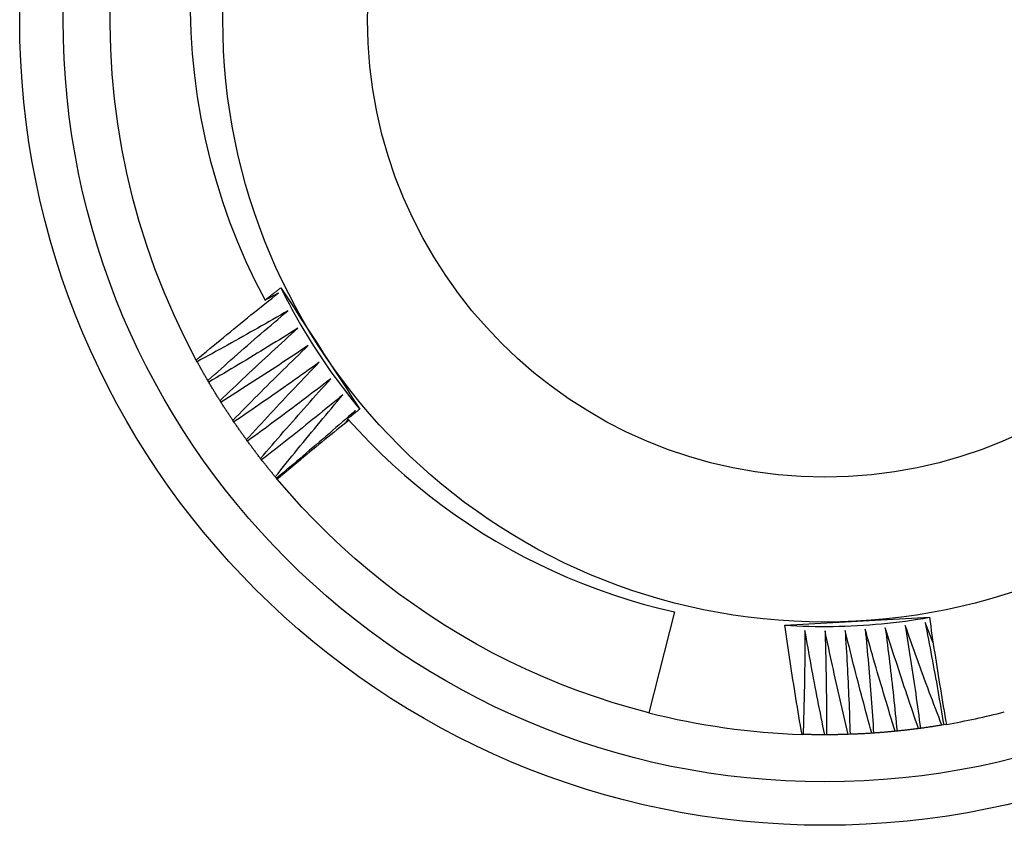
# Model space of a CAD drawing. Header units: inches. Extents: x 48.1 to 120.1, y 27.5 to 59.7.
# Tile 10 of 23: x 51.879 to 52.093, y 56.426 to 56.601. Entities that reach past the tile are written whole.
import ezdxf

# ---------------------------------------------------------------- set-up
doc = ezdxf.new("R2010")
doc.units = ezdxf.units.IN
doc.header["$MEASUREMENT"] = 0
doc.layers.add('Visible Edges(ANSI)', color=7, linetype='Continuous', lineweight=25)
doc.layers.add('Visible Tangent Edges(ANSI)', color=7, linetype='Continuous', lineweight=25)

msp = doc.modelspace()

# ---------------------------------------------------------------- linework, layer by layer
at = {"layer": 'Visible Edges(ANSI)'}
for p, q in [((51.91725, 56.52666), (51.91706, 56.52702)), ((51.91977, 56.5222), (51.91957, 56.52256)), ((51.92244, 56.51783), (51.92222, 56.51818)), ((51.95074, 56.51484), (51.95169, 56.51604)), ((51.92525, 56.51356), (51.92502, 56.51389)), ((51.94954, 56.51332), (51.95014, 56.51408)), ((51.9282, 56.50937), (51.92796, 56.5097)), ((51.93128, 56.50529), (51.93103, 56.50561)), ((51.9345, 56.5013), (51.93424, 56.50162)), ((51.93467, 56.50111), (51.9345, 56.5013)), ((52.02111, 56.47225), (52.01553, 56.45031)), ((52.06954, 56.44631), (52.06914, 56.44627)), ((52.07463, 56.44691), (52.07422, 56.44686)), ((52.07969, 56.44768), (52.07928, 56.44762)), ((52.08028, 56.44778), (52.07969, 56.44768)), ((52.04909, 56.44559), (52.04886, 56.4456)), ((52.05421, 56.44552), (52.0538, 56.44552)), ((52.05933, 56.44562), (52.05892, 56.4456)), ((52.06444, 56.44588), (52.06403, 56.44585))]:
    msp.add_line(p, q, dxfattribs=at)
at = {"layer": 'Visible Edges(ANSI)', "flags": 128}
for points in [[(51.91706, 56.52702), (51.91455, 56.53185), (51.91222, 56.53677), (51.91005, 56.54176), (51.90807, 56.54683), (51.90626, 56.55196), (51.90463, 56.55715), (51.90319, 56.5624), (51.90193, 56.56769), (51.90086, 56.57303), (51.89997, 56.5784), (51.89927, 56.5838), (51.89877, 56.58921), (51.89845, 56.59465), (51.89832, 56.60009), (51.89838, 56.60553)], [(51.91573, 56.60296), (51.91588, 56.59828), (51.91619, 56.5936), (51.91665, 56.58892), (51.91728, 56.58427), (51.91806, 56.57964), (51.919, 56.57504), (51.9201, 56.57049), (51.92135, 56.56597), (51.92275, 56.56151), (51.92431, 56.5571), (51.92601, 56.55274), (51.92786, 56.54844), (51.92987, 56.5442), (51.93202, 56.54003)], [(51.93202, 56.54003), (51.93216, 56.54014), (51.9323, 56.54025), (51.93244, 56.54037), (51.93259, 56.54048), (51.93273, 56.54059), (51.93287, 56.54071), (51.93302, 56.54082), (51.93316, 56.54093), (51.9333, 56.54105), (51.93345, 56.54116), (51.93359, 56.54127), (51.93374, 56.54138), (51.93388, 56.5415), (51.93402, 56.54161), (51.93417, 56.54172), (51.93431, 56.54184), (51.93445, 56.54195), (51.9346, 56.54206), (51.93474, 56.54217), (51.93488, 56.54229), (51.93503, 56.5424), (51.93517, 56.54251), (51.93532, 56.54262), (51.93546, 56.54274)], [(51.93546, 56.54274), (51.93617, 56.54164), (51.93689, 56.54054), (51.93761, 56.53945), (51.93832, 56.53835), (51.93904, 56.53725), (51.93975, 56.53615), (51.94047, 56.53505), (51.94118, 56.53395), (51.9419, 56.53285), (51.94262, 56.53175), (51.94333, 56.53065), (51.94405, 56.52954), (51.94477, 56.52844), (51.94549, 56.52733), (51.94621, 56.52623), (51.94692, 56.52513), (51.94764, 56.52403), (51.94835, 56.52293), (51.94907, 56.52183), (51.94979, 56.52073), (51.9505, 56.51963), (51.95122, 56.51854), (51.95193, 56.51744), (51.95265, 56.51634)], [(51.93546, 56.54274), (51.93605, 56.54156), (51.93665, 56.54039), (51.93726, 56.53922), (51.93788, 56.53806), (51.93851, 56.53691), (51.93916, 56.53576), (51.93981, 56.53462), (51.94048, 56.53349), (51.94116, 56.53236), (51.94185, 56.53124), (51.94255, 56.53013), (51.94326, 56.52903), (51.94399, 56.52793), (51.94472, 56.52684), (51.94547, 56.52575), (51.94622, 56.52468), (51.94699, 56.52361), (51.94777, 56.52254), (51.94855, 56.52149), (51.94935, 56.52045), (51.95016, 56.51941), (51.95098, 56.51838), (51.95181, 56.51736), (51.95265, 56.51634)], [(51.91706, 56.52702), (51.91779, 56.52764), (51.91853, 56.52826), (51.91927, 56.52887), (51.92001, 56.52949), (51.92075, 56.5301), (51.92149, 56.53072), (51.92224, 56.53133), (51.92298, 56.53194), (51.92372, 56.53255), (51.92447, 56.53316), (51.92521, 56.53377), (51.92596, 56.53438), (51.92671, 56.53499), (51.92745, 56.5356), (51.9282, 56.5362), (51.92895, 56.53681), (51.9297, 56.53741), (51.93045, 56.53801), (51.93121, 56.53862), (51.93196, 56.53922), (51.93271, 56.53982), (51.93347, 56.54042), (51.93422, 56.54102), (51.93498, 56.54161)], [(51.93498, 56.54161), (51.93485, 56.54155), (51.93473, 56.54148), (51.93461, 56.54141), (51.93448, 56.54135), (51.93436, 56.54128), (51.93424, 56.54122), (51.93411, 56.54115), (51.93399, 56.54108), (51.93387, 56.54102), (51.93374, 56.54095), (51.93362, 56.54088), (51.9335, 56.54082), (51.93337, 56.54075), (51.93325, 56.54069), (51.93313, 56.54062), (51.933, 56.54055), (51.93288, 56.54049), (51.93276, 56.54042), (51.93263, 56.54036), (51.93251, 56.54029), (51.93239, 56.54023), (51.93226, 56.54016), (51.93214, 56.54009), (51.93202, 56.54003)], [(51.937, 56.53773), (51.93618, 56.53726), (51.93537, 56.53679), (51.93455, 56.53632), (51.93373, 56.53585), (51.93291, 56.53538), (51.93209, 56.53491), (51.93128, 56.53444), (51.93045, 56.53398), (51.92963, 56.53351), (51.92881, 56.53305), (51.92799, 56.53258), (51.92717, 56.53212), (51.92635, 56.53166), (51.92552, 56.5312), (51.9247, 56.53074), (51.92387, 56.53028), (51.92305, 56.52983), (51.92222, 56.52937), (51.92139, 56.52892), (51.92057, 56.52846), (51.91974, 56.52801), (51.91891, 56.52756), (51.91808, 56.52711), (51.91725, 56.52666)], [(51.91957, 56.52256), (51.92028, 56.5232), (51.921, 56.52384), (51.92172, 56.52448), (51.92244, 56.52512), (51.92316, 56.52576), (51.92388, 56.5264), (51.9246, 56.52704), (51.92532, 56.52767), (51.92605, 56.52831), (51.92677, 56.52894), (51.9275, 56.52958), (51.92822, 56.53021), (51.92895, 56.53084), (51.92968, 56.53147), (51.93041, 56.5321), (51.93113, 56.53273), (51.93186, 56.53336), (51.9326, 56.53399), (51.93333, 56.53461), (51.93406, 56.53524), (51.93479, 56.53586), (51.93553, 56.53649), (51.93626, 56.53711), (51.937, 56.53773)], [(51.93914, 56.53392), (51.93834, 56.53342), (51.93754, 56.53292), (51.93674, 56.53243), (51.93594, 56.53193), (51.93514, 56.53143), (51.93434, 56.53094), (51.93353, 56.53044), (51.93273, 56.52995), (51.93192, 56.52946), (51.93112, 56.52897), (51.93031, 56.52848), (51.92951, 56.52799), (51.9287, 56.5275), (51.92789, 56.52702), (51.92708, 56.52653), (51.92627, 56.52605), (51.92546, 56.52556), (51.92465, 56.52508), (51.92384, 56.5246), (51.92303, 56.52412), (51.92221, 56.52364), (51.9214, 56.52316), (51.92059, 56.52268), (51.91977, 56.5222)], [(51.92222, 56.51818), (51.92292, 56.51885), (51.92361, 56.51951), (51.92431, 56.52018), (51.92501, 56.52084), (51.92571, 56.5215), (51.92641, 56.52216), (51.92711, 56.52282), (51.92781, 56.52348), (51.92851, 56.52414), (51.92921, 56.5248), (51.92992, 56.52546), (51.93062, 56.52611), (51.93133, 56.52677), (51.93203, 56.52742), (51.93274, 56.52808), (51.93345, 56.52873), (51.93416, 56.52938), (51.93487, 56.53003), (51.93558, 56.53068), (51.93629, 56.53133), (51.937, 56.53198), (51.93772, 56.53263), (51.93843, 56.53328), (51.93914, 56.53392)], [(51.94142, 56.53018), (51.94063, 56.52966), (51.93985, 56.52913), (51.93906, 56.52861), (51.93828, 56.52809), (51.93749, 56.52756), (51.93671, 56.52704), (51.93592, 56.52652), (51.93513, 56.526), (51.93435, 56.52549), (51.93356, 56.52497), (51.93277, 56.52445), (51.93198, 56.52394), (51.93119, 56.52342), (51.93039, 56.52291), (51.9296, 56.5224), (51.92881, 56.52189), (51.92801, 56.52138), (51.92722, 56.52087), (51.92643, 56.52036), (51.92563, 56.51985), (51.92483, 56.51935), (51.92404, 56.51884), (51.92324, 56.51834), (51.92244, 56.51783)], [(51.92502, 56.51389), (51.92569, 56.51458), (51.92637, 56.51527), (51.92704, 56.51596), (51.92772, 56.51664), (51.92839, 56.51733), (51.92907, 56.51801), (51.92975, 56.51869), (51.93043, 56.51938), (51.93111, 56.52006), (51.93179, 56.52074), (51.93247, 56.52142), (51.93315, 56.5221), (51.93384, 56.52278), (51.93452, 56.52345), (51.93521, 56.52413), (51.93589, 56.52481), (51.93658, 56.52548), (51.93727, 56.52616), (51.93796, 56.52683), (51.93865, 56.5275), (51.93934, 56.52817), (51.94003, 56.52885), (51.94072, 56.52952), (51.94142, 56.53018)], [(51.91957, 56.52256), (51.91947, 56.52273), (51.91937, 56.5229), (51.91927, 56.52307), (51.91917, 56.52324), (51.91907, 56.52341), (51.91898, 56.52358), (51.91888, 56.52375), (51.91878, 56.52392), (51.91868, 56.52409), (51.91859, 56.52426), (51.91849, 56.52443), (51.91839, 56.5246), (51.9183, 56.52477), (51.9182, 56.52494), (51.9181, 56.52511), (51.91801, 56.52528), (51.91791, 56.52546), (51.91782, 56.52563), (51.91772, 56.5258), (51.91763, 56.52597), (51.91753, 56.52614), (51.91744, 56.52631), (51.91735, 56.52649), (51.91725, 56.52666)], [(51.94381, 56.52652), (51.94304, 56.52597), (51.94228, 56.52542), (51.94151, 56.52487), (51.94074, 56.52432), (51.93998, 56.52378), (51.93921, 56.52323), (51.93844, 56.52268), (51.93767, 56.52214), (51.9369, 56.52159), (51.93613, 56.52105), (51.93535, 56.52051), (51.93458, 56.51997), (51.93381, 56.51943), (51.93303, 56.51889), (51.93226, 56.51835), (51.93148, 56.51782), (51.9307, 56.51728), (51.92993, 56.51675), (51.92915, 56.51621), (51.92837, 56.51568), (51.92759, 56.51515), (51.92681, 56.51461), (51.92603, 56.51408), (51.92525, 56.51356)], [(51.92796, 56.5097), (51.92861, 56.51041), (51.92926, 56.51112), (51.92991, 56.51183), (51.93056, 56.51254), (51.93122, 56.51324), (51.93187, 56.51395), (51.93253, 56.51466), (51.93318, 56.51536), (51.93384, 56.51606), (51.9345, 56.51677), (51.93516, 56.51747), (51.93582, 56.51817), (51.93648, 56.51887), (51.93714, 56.51957), (51.9378, 56.52027), (51.93847, 56.52097), (51.93913, 56.52166), (51.9398, 56.52236), (51.94046, 56.52306), (51.94113, 56.52375), (51.9418, 56.52445), (51.94247, 56.52514), (51.94314, 56.52583), (51.94381, 56.52652)], [(51.92222, 56.51818), (51.92212, 56.51835), (51.92201, 56.51851), (51.92191, 56.51868), (51.92181, 56.51885), (51.9217, 56.51901), (51.9216, 56.51918), (51.92149, 56.51935), (51.92139, 56.51951), (51.92129, 56.51968), (51.92119, 56.51985), (51.92108, 56.52002), (51.92098, 56.52018), (51.92088, 56.52035), (51.92078, 56.52052), (51.92068, 56.52069), (51.92058, 56.52086), (51.92047, 56.52102), (51.92037, 56.52119), (51.92027, 56.52136), (51.92017, 56.52153), (51.92007, 56.5217), (51.91997, 56.52187), (51.91987, 56.52204), (51.91977, 56.5222)], [(51.94632, 56.52294), (51.94557, 56.52237), (51.94483, 56.52179), (51.94408, 56.52122), (51.94333, 56.52064), (51.94258, 56.52007), (51.94183, 56.5195), (51.94108, 56.51893), (51.94033, 56.51836), (51.93957, 56.51779), (51.93882, 56.51722), (51.93807, 56.51665), (51.93731, 56.51609), (51.93656, 56.51552), (51.9358, 56.51496), (51.93504, 56.5144), (51.93429, 56.51383), (51.93353, 56.51327), (51.93277, 56.51271), (51.93201, 56.51215), (51.93125, 56.5116), (51.93049, 56.51104), (51.92972, 56.51048), (51.92896, 56.50993), (51.9282, 56.50937)], [(51.93103, 56.50561), (51.93166, 56.50634), (51.93228, 56.50707), (51.93291, 56.5078), (51.93354, 56.50853), (51.93417, 56.50926), (51.9348, 56.50998), (51.93543, 56.51071), (51.93607, 56.51144), (51.9367, 56.51216), (51.93734, 56.51288), (51.93797, 56.51361), (51.93861, 56.51433), (51.93925, 56.51505), (51.93988, 56.51577), (51.94052, 56.51649), (51.94116, 56.51721), (51.94181, 56.51793), (51.94245, 56.51865), (51.94309, 56.51937), (51.94373, 56.52008), (51.94438, 56.5208), (51.94503, 56.52151), (51.94567, 56.52223), (51.94632, 56.52294)], [(51.94895, 56.51945), (51.94822, 56.51885), (51.94749, 56.51825), (51.94676, 56.51765), (51.94604, 56.51705), (51.9453, 56.51645), (51.94457, 56.51586), (51.94384, 56.51526), (51.94311, 56.51467), (51.94238, 56.51407), (51.94164, 56.51348), (51.94091, 56.51289), (51.94017, 56.5123), (51.93943, 56.51171), (51.9387, 56.51112), (51.93796, 56.51053), (51.93722, 56.50995), (51.93648, 56.50936), (51.93574, 56.50878), (51.935, 56.50819), (51.93426, 56.50761), (51.93352, 56.50703), (51.93277, 56.50645), (51.93203, 56.50587), (51.93128, 56.50529)], [(51.93424, 56.50162), (51.93484, 56.50237), (51.93544, 56.50312), (51.93605, 56.50387), (51.93665, 56.50462), (51.93726, 56.50537), (51.93786, 56.50612), (51.93847, 56.50686), (51.93908, 56.50761), (51.93969, 56.50835), (51.9403, 56.5091), (51.94091, 56.50984), (51.94152, 56.51059), (51.94214, 56.51133), (51.94275, 56.51207), (51.94337, 56.51281), (51.94398, 56.51355), (51.9446, 56.51429), (51.94522, 56.51503), (51.94584, 56.51577), (51.94646, 56.5165), (51.94708, 56.51724), (51.9477, 56.51798), (51.94832, 56.51871), (51.94895, 56.51945)], [(51.92502, 56.51389), (51.92491, 56.51406), (51.9248, 56.51422), (51.92469, 56.51438), (51.92458, 56.51455), (51.92447, 56.51471), (51.92436, 56.51487), (51.92426, 56.51504), (51.92415, 56.5152), (51.92404, 56.51536), (51.92393, 56.51553), (51.92382, 56.51569), (51.92372, 56.51585), (51.92361, 56.51602), (51.9235, 56.51618), (51.92339, 56.51635), (51.92329, 56.51651), (51.92318, 56.51668), (51.92307, 56.51684), (51.92297, 56.51701), (51.92286, 56.51717), (51.92276, 56.51734), (51.92265, 56.5175), (51.92255, 56.51767), (51.92244, 56.51783)], [(51.95169, 56.51604), (51.95098, 56.51541), (51.95028, 56.51479), (51.94957, 56.51417), (51.94886, 56.51355), (51.94815, 56.51293), (51.94744, 56.51231), (51.94672, 56.51169), (51.94601, 56.51107), (51.9453, 56.51045), (51.94458, 56.50984), (51.94387, 56.50922), (51.94315, 56.50861), (51.94244, 56.50799), (51.94172, 56.50738), (51.941, 56.50677), (51.94028, 56.50616), (51.93956, 56.50555), (51.93884, 56.50494), (51.93812, 56.50433), (51.9374, 56.50372), (51.93667, 56.50312), (51.93595, 56.50251), (51.93523, 56.50191), (51.9345, 56.5013)], [(51.95265, 56.51634), (51.95254, 56.51626), (51.95243, 56.51617), (51.95231, 56.51608), (51.9522, 56.516), (51.95209, 56.51591), (51.95198, 56.51582), (51.95187, 56.51573), (51.95176, 56.51565), (51.95165, 56.51556), (51.95154, 56.51547), (51.95143, 56.51539), (51.95132, 56.5153), (51.95121, 56.51521), (51.9511, 56.51512), (51.95099, 56.51504), (51.95088, 56.51495), (51.95076, 56.51486), (51.95065, 56.51477), (51.95054, 56.51469), (51.95043, 56.5146), (51.95032, 56.51451), (51.95021, 56.51442), (51.9501, 56.51434), (51.94999, 56.51425)], [(51.92796, 56.5097), (51.92784, 56.50986), (51.92773, 56.51002), (51.92761, 56.51018), (51.9275, 56.51034), (51.92738, 56.5105), (51.92727, 56.51066), (51.92716, 56.51082), (51.92704, 56.51098), (51.92693, 56.51114), (51.92681, 56.5113), (51.9267, 56.51146), (51.92659, 56.51162), (51.92648, 56.51178), (51.92636, 56.51194), (51.92625, 56.5121), (51.92614, 56.51226), (51.92603, 56.51242), (51.92592, 56.51258), (51.9258, 56.51275), (51.92569, 56.51291), (51.92558, 56.51307), (51.92547, 56.51323), (51.92536, 56.51339), (51.92525, 56.51356)], [(51.95029, 56.51392), (51.94963, 56.51339), (51.94897, 56.51287), (51.94832, 56.51234), (51.94766, 56.51181), (51.947, 56.51128), (51.94635, 56.51076), (51.9457, 56.51023), (51.94504, 56.5097), (51.94439, 56.50916), (51.94374, 56.50863), (51.94309, 56.5081), (51.94243, 56.50757), (51.94178, 56.50703), (51.94113, 56.5065), (51.94048, 56.50596), (51.93984, 56.50542), (51.93919, 56.50489), (51.93854, 56.50435), (51.93789, 56.50381), (51.93725, 56.50327), (51.9366, 56.50273), (51.93596, 56.50219), (51.93531, 56.50165), (51.93467, 56.50111)], [(51.94999, 56.51425), (51.95234, 56.51167), (51.95475, 56.50915), (51.95723, 56.50669), (51.95977, 56.5043), (51.96238, 56.50197), (51.96504, 56.49971), (51.96777, 56.49751), (51.97056, 56.49539), (51.97339, 56.49334), (51.97628, 56.49137), (51.97922, 56.48947), (51.98221, 56.48765), (51.98525, 56.48591), (51.98833, 56.48424), (51.99145, 56.48266), (51.99462, 56.48116), (51.99782, 56.47974), (52.00106, 56.47841), (52.00433, 56.47717), (52.00763, 56.47601), (52.01096, 56.47494), (52.01431, 56.47395), (52.0177, 56.47305), (52.02111, 56.47225)], [(51.93103, 56.50561), (51.93091, 56.50576), (51.93079, 56.50592), (51.93067, 56.50607), (51.93055, 56.50623), (51.93043, 56.50639), (51.93031, 56.50654), (51.93019, 56.5067), (51.93007, 56.50685), (51.92996, 56.50701), (51.92984, 56.50717), (51.92972, 56.50732), (51.9296, 56.50748), (51.92948, 56.50764), (51.92936, 56.50779), (51.92925, 56.50795), (51.92913, 56.50811), (51.92901, 56.50826), (51.9289, 56.50842), (51.92878, 56.50858), (51.92866, 56.50874), (51.92855, 56.5089), (51.92843, 56.50905), (51.92831, 56.50921), (51.9282, 56.50937)], [(51.93424, 56.50162), (51.93411, 56.50177), (51.93399, 56.50192), (51.93386, 56.50207), (51.93374, 56.50222), (51.93361, 56.50238), (51.93349, 56.50253), (51.93337, 56.50268), (51.93324, 56.50283), (51.93312, 56.50298), (51.93299, 56.50314), (51.93287, 56.50329), (51.93275, 56.50344), (51.93262, 56.50359), (51.9325, 56.50375), (51.93238, 56.5039), (51.93226, 56.50405), (51.93213, 56.50421), (51.93201, 56.50436), (51.93189, 56.50451), (51.93177, 56.50467), (51.93165, 56.50482), (51.93153, 56.50498), (51.9314, 56.50513), (51.93128, 56.50529)], [(52.01553, 56.45031), (52.01163, 56.45135), (52.00775, 56.4525), (52.0039, 56.45375), (52.00009, 56.4551), (51.99631, 56.45654), (51.99257, 56.45809), (51.98888, 56.45973), (51.98522, 56.46147), (51.98162, 56.4633), (51.97806, 56.46522), (51.97456, 56.46724), (51.9711, 56.46935), (51.96771, 56.47154), (51.96437, 56.47382), (51.96109, 56.47619), (51.95788, 56.47865), (51.95473, 56.48118), (51.95164, 56.4838), (51.94863, 56.4865), (51.94569, 56.48927), (51.94282, 56.49212), (51.94002, 56.49505), (51.93731, 56.49804), (51.93467, 56.50111)], [(52.04513, 56.46937), (52.04643, 56.46945), (52.04774, 56.46952), (52.04905, 56.46959), (52.05036, 56.46966), (52.05166, 56.46973), (52.05297, 56.4698), (52.05428, 56.46987), (52.05559, 56.46994), (52.05691, 56.47001), (52.05822, 56.47008), (52.05953, 56.47015), (52.06085, 56.47022), (52.06217, 56.47029), (52.06348, 56.47036), (52.06479, 56.47043), (52.06611, 56.4705), (52.06742, 56.47057), (52.06873, 56.47064), (52.07004, 56.47071), (52.07135, 56.47078), (52.07265, 56.47085), (52.07396, 56.47092), (52.07527, 56.47099), (52.07658, 56.47106)], [(52.04513, 56.46937), (52.04644, 56.46929), (52.04775, 56.46923), (52.04907, 56.46917), (52.05038, 56.46913), (52.0517, 56.4691), (52.05301, 56.46909), (52.05433, 56.46909), (52.05564, 56.4691), (52.05696, 56.46912), (52.05827, 56.46916), (52.05959, 56.46921), (52.0609, 56.46928), (52.06222, 56.46935), (52.06353, 56.46944), (52.06484, 56.46955), (52.06615, 56.46966), (52.06746, 56.46979), (52.06877, 56.46993), (52.07007, 56.47009), (52.07138, 56.47026), (52.07268, 56.47044), (52.07398, 56.47063), (52.07528, 56.47084), (52.07658, 56.47106)], [(52.07564, 56.46996), (52.07583, 56.46903), (52.07601, 56.46811), (52.07619, 56.46718), (52.07637, 56.46626), (52.07654, 56.46533), (52.07672, 56.4644), (52.07689, 56.46348), (52.07707, 56.46255), (52.07724, 56.46162), (52.07741, 56.46069), (52.07758, 56.45977), (52.07775, 56.45884), (52.07792, 56.45791), (52.07809, 56.45698), (52.07825, 56.45605), (52.07842, 56.45512), (52.07858, 56.45419), (52.07874, 56.45327), (52.0789, 56.45234), (52.07906, 56.45141), (52.07922, 56.45048), (52.07938, 56.44954), (52.07953, 56.44861), (52.07969, 56.44768)], [(52.0774, 56.46548), (52.07732, 56.46567), (52.07725, 56.46586), (52.07717, 56.46604), (52.0771, 56.46623), (52.07703, 56.46641), (52.07696, 56.4666), (52.07688, 56.46679), (52.07681, 56.46697), (52.07674, 56.46716), (52.07666, 56.46735), (52.07659, 56.46753), (52.07652, 56.46772), (52.07644, 56.46791), (52.07637, 56.46809), (52.0763, 56.46828), (52.07623, 56.46847), (52.07615, 56.46865), (52.07608, 56.46884), (52.07601, 56.46903), (52.07593, 56.46921), (52.07586, 56.4694), (52.07579, 56.46959), (52.07572, 56.46977), (52.07564, 56.46996)], [(52.07658, 56.47106), (52.07672, 56.47009), (52.07686, 56.46912), (52.077, 56.46815), (52.07714, 56.46717), (52.07729, 56.4662), (52.07743, 56.46523), (52.07758, 56.46426), (52.07773, 56.46329), (52.07788, 56.46232), (52.07803, 56.46135), (52.07818, 56.46038), (52.07834, 56.45941), (52.07849, 56.45844), (52.07865, 56.45747), (52.0788, 56.4565), (52.07896, 56.45553), (52.07912, 56.45456), (52.07928, 56.45359), (52.07945, 56.45262), (52.07961, 56.45166), (52.07978, 56.45069), (52.07994, 56.44972), (52.08011, 56.44875), (52.08028, 56.44778)], [(52.04886, 56.4456), (52.04869, 56.44659), (52.04852, 56.44757), (52.04835, 56.44856), (52.04819, 56.44955), (52.04802, 56.45054), (52.04786, 56.45153), (52.04769, 56.45252), (52.04753, 56.45351), (52.04737, 56.4545), (52.04721, 56.45549), (52.04706, 56.45648), (52.0469, 56.45747), (52.04674, 56.45846), (52.04659, 56.45945), (52.04644, 56.46044), (52.04629, 56.46143), (52.04614, 56.46243), (52.04599, 56.46342), (52.04584, 56.46441), (52.0457, 56.4654), (52.04555, 56.46639), (52.04541, 56.46739), (52.04527, 56.46838), (52.04513, 56.46937)], [(52.0495, 56.46823), (52.0495, 56.46728), (52.04949, 56.46634), (52.04949, 56.4654), (52.04948, 56.46445), (52.04947, 56.46351), (52.04946, 56.46257), (52.04945, 56.46162), (52.04944, 56.46068), (52.04943, 56.45974), (52.04941, 56.45879), (52.0494, 56.45785), (52.04938, 56.45691), (52.04937, 56.45597), (52.04935, 56.45502), (52.04933, 56.45408), (52.04931, 56.45314), (52.04928, 56.45219), (52.04926, 56.45125), (52.04923, 56.45031), (52.04921, 56.44936), (52.04918, 56.44842), (52.04915, 56.44748), (52.04912, 56.44653), (52.04909, 56.44559)], [(52.0538, 56.44552), (52.05361, 56.44646), (52.05342, 56.4474), (52.05323, 56.44835), (52.05304, 56.44929), (52.05285, 56.45024), (52.05266, 56.45118), (52.05248, 56.45213), (52.05229, 56.45307), (52.05211, 56.45402), (52.05193, 56.45496), (52.05175, 56.45591), (52.05157, 56.45685), (52.05139, 56.4578), (52.05121, 56.45875), (52.05103, 56.45969), (52.05086, 56.46064), (52.05068, 56.46159), (52.05051, 56.46253), (52.05034, 56.46348), (52.05017, 56.46443), (52.05, 56.46538), (52.04983, 56.46633), (52.04967, 56.46728), (52.0495, 56.46823)], [(52.05387, 56.46816), (52.0539, 56.46721), (52.05393, 56.46627), (52.05395, 56.46533), (52.05398, 56.46438), (52.054, 56.46344), (52.05402, 56.4625), (52.05404, 56.46156), (52.05406, 56.46061), (52.05408, 56.45967), (52.0541, 56.45873), (52.05411, 56.45778), (52.05413, 56.45684), (52.05414, 56.4559), (52.05415, 56.45495), (52.05417, 56.45401), (52.05418, 56.45307), (52.05418, 56.45212), (52.05419, 56.45118), (52.0542, 56.45024), (52.0542, 56.44929), (52.05421, 56.44835), (52.05421, 56.44741), (52.05421, 56.44646), (52.05421, 56.44552)], [(52.05892, 56.4456), (52.0587, 56.44654), (52.05847, 56.44747), (52.05825, 56.44841), (52.05803, 56.44935), (52.05781, 56.45029), (52.0576, 56.45122), (52.05738, 56.45216), (52.05716, 56.4531), (52.05695, 56.45404), (52.05674, 56.45498), (52.05652, 56.45592), (52.05631, 56.45686), (52.0561, 56.4578), (52.05589, 56.45874), (52.05569, 56.45968), (52.05548, 56.46062), (52.05528, 56.46156), (52.05507, 56.4625), (52.05487, 56.46344), (52.05467, 56.46438), (52.05447, 56.46533), (52.05427, 56.46627), (52.05407, 56.46721), (52.05387, 56.46816)], [(52.05825, 56.46823), (52.05831, 56.46729), (52.05836, 56.46635), (52.05842, 56.46541), (52.05848, 56.46446), (52.05853, 56.46352), (52.05858, 56.46258), (52.05863, 56.46164), (52.05868, 56.4607), (52.05873, 56.45975), (52.05878, 56.45881), (52.05883, 56.45787), (52.05887, 56.45693), (52.05892, 56.45599), (52.05896, 56.45504), (52.059, 56.4541), (52.05905, 56.45316), (52.05909, 56.45222), (52.05912, 56.45127), (52.05916, 56.45033), (52.0592, 56.44939), (52.05923, 56.44844), (52.05927, 56.4475), (52.0593, 56.44656), (52.05933, 56.44562)], [(52.06403, 56.44585), (52.06378, 56.44678), (52.06353, 56.44771), (52.06327, 56.44864), (52.06302, 56.44957), (52.06277, 56.4505), (52.06252, 56.45143), (52.06228, 56.45236), (52.06203, 56.45329), (52.06179, 56.45422), (52.06154, 56.45515), (52.0613, 56.45608), (52.06106, 56.45702), (52.06082, 56.45795), (52.06058, 56.45888), (52.06034, 56.45981), (52.0601, 56.46075), (52.05987, 56.46168), (52.05963, 56.46262), (52.0594, 56.46355), (52.05916, 56.46449), (52.05893, 56.46542), (52.0587, 56.46636), (52.05847, 56.46729), (52.05825, 56.46823)], [(52.06262, 56.46845), (52.06271, 56.46751), (52.06279, 56.46657), (52.06288, 56.46563), (52.06297, 56.46469), (52.06305, 56.46375), (52.06314, 56.46281), (52.06322, 56.46187), (52.0633, 56.46093), (52.06338, 56.45999), (52.06346, 56.45905), (52.06354, 56.45811), (52.06361, 56.45717), (52.06369, 56.45623), (52.06376, 56.45529), (52.06384, 56.45435), (52.06391, 56.45341), (52.06398, 56.45247), (52.06405, 56.45153), (52.06412, 56.45059), (52.06419, 56.44965), (52.06425, 56.44871), (52.06432, 56.44776), (52.06438, 56.44682), (52.06444, 56.44588)], [(52.06914, 56.44627), (52.06885, 56.44719), (52.06857, 56.44811), (52.06828, 56.44903), (52.068, 56.44995), (52.06772, 56.45087), (52.06744, 56.4518), (52.06717, 56.45272), (52.06689, 56.45364), (52.06661, 56.45456), (52.06634, 56.45549), (52.06606, 56.45641), (52.06579, 56.45733), (52.06552, 56.45826), (52.06525, 56.45918), (52.06498, 56.46011), (52.06471, 56.46103), (52.06445, 56.46196), (52.06418, 56.46288), (52.06392, 56.46381), (52.06366, 56.46474), (52.06339, 56.46566), (52.06313, 56.46659), (52.06287, 56.46752), (52.06262, 56.46845)], [(52.06697, 56.46881), (52.06709, 56.46787), (52.06721, 56.46694), (52.06733, 56.466), (52.06745, 56.46507), (52.06757, 56.46413), (52.06768, 56.46319), (52.06779, 56.46226), (52.06791, 56.46132), (52.06802, 56.46038), (52.06813, 56.45945), (52.06824, 56.45851), (52.06834, 56.45757), (52.06845, 56.45664), (52.06856, 56.4557), (52.06866, 56.45476), (52.06876, 56.45382), (52.06886, 56.45288), (52.06896, 56.45195), (52.06906, 56.45101), (52.06916, 56.45007), (52.06926, 56.44913), (52.06935, 56.44819), (52.06945, 56.44725), (52.06954, 56.44631)], [(52.07422, 56.44686), (52.07391, 56.44777), (52.07359, 56.44868), (52.07328, 56.44959), (52.07297, 56.4505), (52.07266, 56.45141), (52.07235, 56.45232), (52.07204, 56.45324), (52.07173, 56.45415), (52.07143, 56.45506), (52.07112, 56.45598), (52.07082, 56.45689), (52.07052, 56.4578), (52.07021, 56.45872), (52.06991, 56.45963), (52.06961, 56.46055), (52.06932, 56.46147), (52.06902, 56.46238), (52.06872, 56.4633), (52.06843, 56.46422), (52.06814, 56.46513), (52.06784, 56.46605), (52.06755, 56.46697), (52.06726, 56.46789), (52.06697, 56.46881)], [(52.07132, 56.46931), (52.07147, 56.46838), (52.07162, 56.46745), (52.07177, 56.46652), (52.07192, 56.46559), (52.07206, 56.46466), (52.07221, 56.46372), (52.07235, 56.46279), (52.0725, 56.46186), (52.07264, 56.46093), (52.07278, 56.45999), (52.07292, 56.45906), (52.07306, 56.45813), (52.0732, 56.45719), (52.07333, 56.45626), (52.07347, 56.45533), (52.0736, 56.45439), (52.07373, 56.45346), (52.07386, 56.45253), (52.07399, 56.45159), (52.07412, 56.45066), (52.07425, 56.44972), (52.07438, 56.44879), (52.0745, 56.44785), (52.07463, 56.44691)], [(52.07928, 56.44762), (52.07894, 56.44851), (52.0786, 56.44941), (52.07825, 56.45031), (52.07791, 56.45121), (52.07757, 56.45211), (52.07723, 56.45301), (52.07689, 56.45392), (52.07656, 56.45482), (52.07622, 56.45572), (52.07589, 56.45662), (52.07555, 56.45753), (52.07522, 56.45843), (52.07489, 56.45934), (52.07456, 56.46024), (52.07423, 56.46114), (52.0739, 56.46205), (52.07358, 56.46296), (52.07325, 56.46386), (52.07292, 56.46477), (52.0726, 56.46568), (52.07228, 56.46659), (52.07196, 56.46749), (52.07164, 56.4684), (52.07132, 56.46931)], [(52.06914, 56.44627), (52.06894, 56.44625), (52.06874, 56.44623), (52.06855, 56.44622), (52.06835, 56.4462), (52.06816, 56.44618), (52.06796, 56.44616), (52.06777, 56.44614), (52.06757, 56.44613), (52.06738, 56.44611), (52.06718, 56.44609), (52.06699, 56.44608), (52.06679, 56.44606), (52.06659, 56.44604), (52.0664, 56.44603), (52.0662, 56.44601), (52.06601, 56.446), (52.06581, 56.44598), (52.06562, 56.44597), (52.06542, 56.44595), (52.06523, 56.44594), (52.06503, 56.44592), (52.06483, 56.44591), (52.06464, 56.44589), (52.06444, 56.44588)], [(52.07422, 56.44686), (52.07403, 56.44684), (52.07383, 56.44681), (52.07364, 56.44678), (52.07344, 56.44676), (52.07325, 56.44674), (52.07305, 56.44671), (52.07286, 56.44669), (52.07266, 56.44666), (52.07247, 56.44664), (52.07227, 56.44662), (52.07208, 56.44659), (52.07188, 56.44657), (52.07169, 56.44655), (52.07149, 56.44652), (52.0713, 56.4465), (52.0711, 56.44648), (52.07091, 56.44646), (52.07071, 56.44644), (52.07052, 56.44642), (52.07032, 56.4464), (52.07013, 56.44637), (52.06993, 56.44635), (52.06974, 56.44633), (52.06954, 56.44631)], [(52.07928, 56.44762), (52.07909, 56.44758), (52.0789, 56.44755), (52.0787, 56.44752), (52.07851, 56.44749), (52.07832, 56.44746), (52.07812, 56.44743), (52.07793, 56.4474), (52.07773, 56.44737), (52.07754, 56.44734), (52.07735, 56.44731), (52.07715, 56.44728), (52.07696, 56.44725), (52.07676, 56.44722), (52.07657, 56.44719), (52.07638, 56.44716), (52.07618, 56.44713), (52.07599, 56.4471), (52.07579, 56.44708), (52.0756, 56.44705), (52.0754, 56.44702), (52.07521, 56.44699), (52.07502, 56.44697), (52.07482, 56.44694), (52.07463, 56.44691)], [(52.0538, 56.44552), (52.05361, 56.44552), (52.05341, 56.44552), (52.05321, 56.44552), (52.05302, 56.44552), (52.05282, 56.44552), (52.05262, 56.44552), (52.05243, 56.44552), (52.05223, 56.44553), (52.05204, 56.44553), (52.05184, 56.44553), (52.05164, 56.44553), (52.05145, 56.44554), (52.05125, 56.44554), (52.05105, 56.44554), (52.05086, 56.44555), (52.05066, 56.44555), (52.05047, 56.44555), (52.05027, 56.44556), (52.05007, 56.44556), (52.04988, 56.44557), (52.04968, 56.44557), (52.04949, 56.44558), (52.04929, 56.44558), (52.04909, 56.44559)], [(52.05892, 56.4456), (52.05872, 56.44559), (52.05853, 56.44559), (52.05833, 56.44558), (52.05814, 56.44558), (52.05794, 56.44557), (52.05774, 56.44557), (52.05755, 56.44556), (52.05735, 56.44556), (52.05716, 56.44555), (52.05696, 56.44555), (52.05676, 56.44555), (52.05657, 56.44554), (52.05637, 56.44554), (52.05617, 56.44554), (52.05598, 56.44553), (52.05578, 56.44553), (52.05559, 56.44553), (52.05539, 56.44553), (52.05519, 56.44552), (52.055, 56.44552), (52.0548, 56.44552), (52.0546, 56.44552), (52.05441, 56.44552), (52.05421, 56.44552)], [(52.06403, 56.44585), (52.06384, 56.44584), (52.06364, 56.44583), (52.06345, 56.44582), (52.06325, 56.4458), (52.06305, 56.44579), (52.06286, 56.44578), (52.06266, 56.44577), (52.06247, 56.44576), (52.06227, 56.44575), (52.06207, 56.44574), (52.06188, 56.44573), (52.06168, 56.44572), (52.06149, 56.44571), (52.06129, 56.4457), (52.06109, 56.44569), (52.0609, 56.44568), (52.0607, 56.44567), (52.06051, 56.44566), (52.06031, 56.44565), (52.06011, 56.44564), (52.05992, 56.44564), (52.05972, 56.44563), (52.05953, 56.44562), (52.05933, 56.44562)]]:
    msp.add_lwpolyline(points, dxfattribs=at)
at = {"layer": 'Visible Edges(ANSI)'}
for radius in [0.1752, 0.16575, 0.131]:
    msp.add_circle((52.05383, 56.60103), radius, dxfattribs=at)
for start, end in [(279.7938, 284.544), (255.744, 268.1697)]:
    msp.add_arc((52.05383, 56.60103), 0.15551, start, end, dxfattribs=at)
at = {"layer": 'Visible Tangent Edges(ANSI)'}
msp.add_circle((52.05383, 56.60103), 0.0995, dxfattribs=at)

doc.saveas('drawing.dxf')
